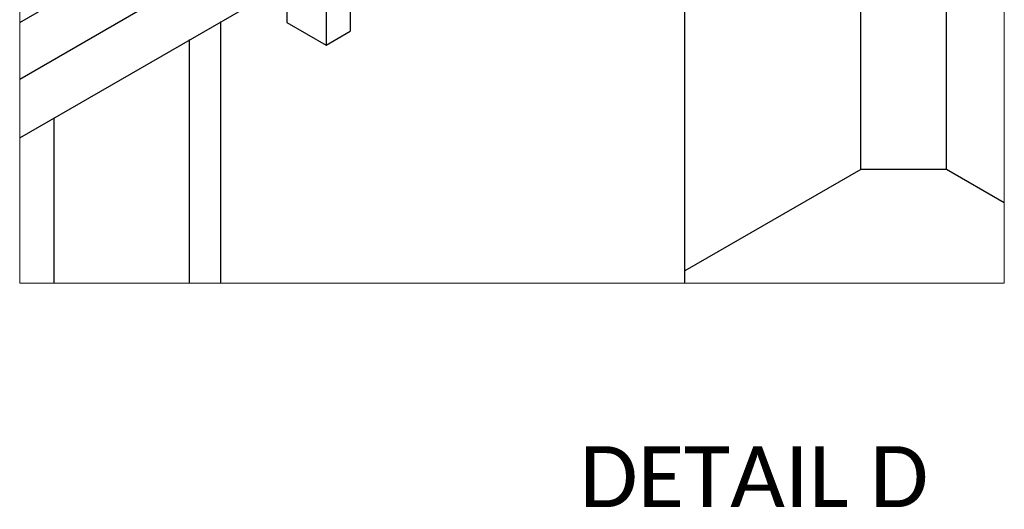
# Model space of a CAD drawing. Header units: millimetres. Extents: x 0 to 25230, y 0 to 17820.
# Tile 207 of 244: x 12122 to 13794, y 13970 to 14801. Entities that reach past the tile are written whole.
import ezdxf

# ---------------------------------------------------------------- set-up
doc = ezdxf.new("R2010")
doc.units = ezdxf.units.MM
doc.linetypes.add('SLD-Sólida', pattern=[0])
doc.layers.add('ATENÇÃO', color=1, linetype='SLD-Sólida')
doc.layers.add('REFERÊNCIAS', color=9, linetype='SLD-Sólida')
doc.styles.add('SLDTEXTSTYLE2', font='CALIBRI.TTF')

msp = doc.modelspace()

# ---------------------------------------------------------------- linework, layer by layer
at = {"color": 7, "linetype": 'SLD-Sólida', "lineweight": 25, "ltscale": 30}
for p, q in [((12122.5, 14796.7), (12751.4, 15159.7)), ((12878.2, 15136), (12122.5, 14699.7)), ((12122.5, 14600.7), (12921.1, 15061.8)), ((12683.7, 14924.8), (12683.7, 14781.7)), ((12642.8, 14901.1), (12642.8, 14758.1)), ((12576.1, 14862.7), (12576.1, 14796.6)), ((12576.1, 14796.6), (12642.8, 14758.1)), ((12642.8, 14758.1), (12683.7, 14781.7))]:
    msp.add_line(p, q, dxfattribs=at)
at = {"color": 7, "linetype": 'SLD-Sólida', "lineweight": 18, "ltscale": 30, "flags": 128}
msp.add_lwpolyline([(12163.3, 16352.3), (12122.5, 16352.3), (12122.5, 16348.3), (12122.5, 16343.1), (12122.5, 16273.7), (12122.5, 15993.8), (12122.5, 15713.8), (12122.5, 15625.2), (12122.5, 15555.3), (12122.5, 15376.8), (12122.5, 15353.7), (12122.5, 15326.1), (12122.5, 15210.6), (12122.5, 15111.6), (12122.5, 15014.7), (12122.5, 14915.7), (12122.5, 14909), (12122.5, 14895.7), (12122.5, 14796.7), (12122.5, 14699.7), (12122.5, 14600.7), (12122.5, 14353.9), (12180.7, 14353.9), (12411, 14353.9), (12464, 14353.9), (13251.9, 14353.9), (13794, 14353.9), (13794, 14490.2), (13794, 15565.7), (13794, 15664.7), (13794, 15761.7), (13794, 15860.6), (13794, 15874), (13794, 15880.7), (13794, 15979.7), (13794, 15982.8), (13794, 16076.6), (13794, 16175.6), (13794, 16231.3), (13794, 16352.3), (13584.3, 16352.3), (13463.1, 16352.3), (13228.4, 16352.3), (12815.5, 16352.3), (12815, 16352.3), (12743.5, 16352.3), (12163.3, 16352.3)], dxfattribs=at)
at = {"layer": 'REFERÊNCIAS', "linetype": 'SLD-Sólida', "lineweight": 25, "ltscale": 30}
for p, q in [((13695.9, 14546.9), (13695.9, 15509.1)), ((13550.4, 14546.9), (13550.4, 15425.1)), ((13251.9, 14353.9), (13251.9, 15252.8)), ((12464, 14353.9), (12464, 14797.9)), ((12411, 14353.9), (12411, 14767.3)), ((12180.7, 14353.9), (12180.7, 14634.3)), ((13550.4, 14546.9), (13251.9, 14374.6)), ((13695.9, 14546.9), (13550.4, 14546.9)), ((13794, 14490.2), (13695.9, 14546.9))]:
    msp.add_line(p, q, dxfattribs=at)

# ---------------------------------------------------------------- texts
at = {"layer": 'ATENÇÃO', "ltscale": 30, "insert": (13368.9, 14076.9), "char_height": 103.188, "attachment_point": 2, "style": 'SLDTEXTSTYLE2'}
msp.add_mtext('DETAIL D^JSCALE 1 : 7', dxfattribs=at)

doc.saveas('drawing.dxf')
